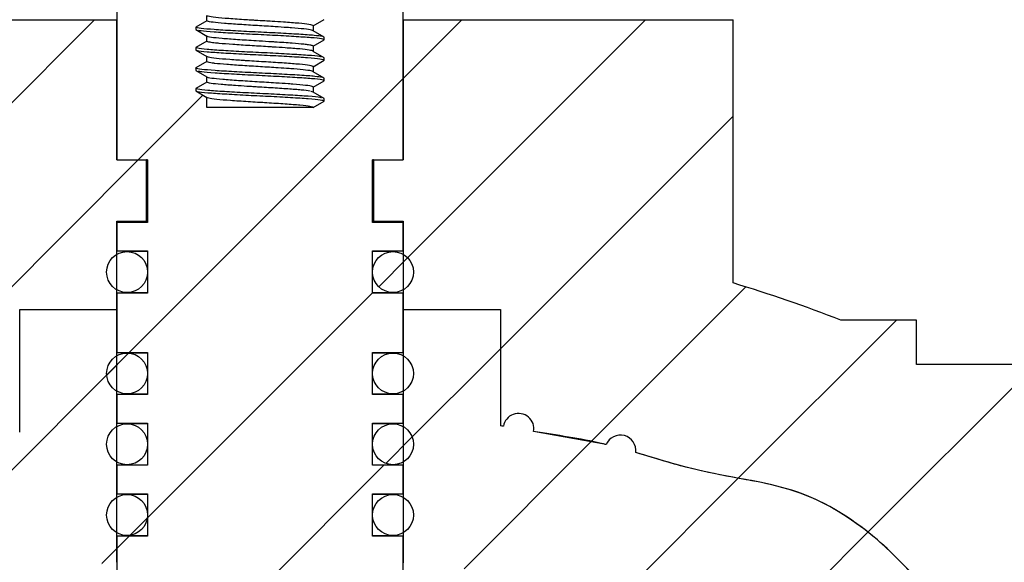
# Model space of a CAD drawing. Header units: millimetres. Extents: x 0 to 420, y 0 to 297.
# Tile 14 of 18: x 340 to 364, y 221 to 234. Entities that reach past the tile are written whole.
import ezdxf

# ---------------------------------------------------------------- set-up
doc = ezdxf.new("R2010")
doc.units = ezdxf.units.MM

msp = doc.modelspace()

# ---------------------------------------------------------------- hatches: boundary and pattern name
at = {"linetype": 'Continuous', "lineweight": 18}
h = msp.add_hatch(dxfattribs=at)
h.set_pattern_fill('ANSI31', style=0)
edge = h.paths.add_edge_path(flags=0)
edge.add_line((344.5834, 235.1065), (344.5834, 235.169))
edge.add_line((344.5834, 235.169), (344.854, 235.3252))
edge.add_line((344.854, 235.3252), (344.854, 235.4504))
edge.add_line((344.854, 235.4504), (344.5834, 235.6065))
edge.add_line((344.5834, 235.6065), (344.5834, 235.669))
edge.add_line((344.5834, 235.669), (344.854, 235.8252))
edge.add_line((344.854, 235.8252), (344.854, 235.9502))
edge.add_line((344.854, 235.9502), (344.5834, 236.1065))
edge.add_line((344.5834, 236.1065), (344.5834, 236.169))
edge.add_line((344.5834, 236.169), (344.854, 236.3252))
edge.add_line((344.854, 236.3252), (344.854, 236.4502))
edge.add_line((344.854, 236.4502), (344.5834, 236.6065))
edge.add_line((344.5834, 236.6065), (344.5834, 236.669))
edge.add_line((344.5834, 236.669), (344.854, 236.8252))
edge.add_line((344.854, 236.8252), (344.854, 236.9502))
edge.add_line((344.854, 236.9502), (344.5834, 237.1065))
edge.add_line((344.5834, 237.1065), (344.5834, 237.169))
edge.add_line((344.5834, 237.169), (344.854, 237.3252))
edge.add_line((344.854, 237.3252), (344.854, 237.4502))
edge.add_line((344.854, 237.4502), (344.5834, 237.6065))
edge.add_line((344.5834, 237.6065), (344.5834, 237.669))
edge.add_line((344.5834, 237.669), (344.854, 237.8252))
edge.add_line((344.854, 237.8252), (344.854, 237.9504))
edge.add_line((344.854, 237.9504), (344.5834, 238.1065))
edge.add_line((344.5834, 238.1065), (344.5834, 238.169))
edge.add_line((344.5834, 238.169), (344.854, 238.3252))
edge.add_line((344.854, 238.3252), (344.854, 238.4502))
edge.add_line((344.854, 238.4502), (344.5834, 238.6065))
edge.add_line((344.5834, 238.6065), (344.5834, 238.669))
edge.add_line((344.5834, 238.669), (344.854, 238.8252))
edge.add_line((344.854, 238.8252), (344.854, 238.9502))
edge.add_line((344.854, 238.9502), (344.5834, 239.1065))
edge.add_line((344.5834, 239.1065), (344.5834, 239.169))
edge.add_line((344.5834, 239.169), (344.854, 239.3252))
edge.add_line((344.854, 239.3252), (344.854, 239.4503))
edge.add_line((344.854, 239.4503), (344.7241, 239.5252))
edge.add_line((344.7241, 239.5252), (343.404, 239.5252))
edge.add_line((343.404, 239.5252), (343.404, 234.5502))
edge.add_line((343.404, 234.5502), (342.654, 234.5502))
edge.add_line((342.654, 234.5502), (342.654, 230.9252))
edge.add_line((342.654, 230.9252), (343.404, 230.9252))
edge.add_line((343.404, 230.9252), (343.404, 229.3952))
edge.add_line((343.404, 229.3952), (342.654, 229.3952))
edge.add_line((342.654, 229.3952), (342.654, 228.6952))
edge.add_line((342.654, 228.6952), (343.404, 228.6952))
edge.add_line((343.404, 228.6952), (343.404, 227.6652))
edge.add_line((343.404, 227.6652), (342.654, 227.6652))
edge.add_line((342.654, 227.6652), (342.654, 226.2152))
edge.add_line((342.654, 226.2152), (343.404, 226.2152))
edge.add_line((343.404, 226.2152), (343.404, 225.1852))
edge.add_line((343.404, 225.1852), (342.654, 225.1852))
edge.add_line((342.654, 225.1852), (342.654, 224.4852))
edge.add_line((342.654, 224.4852), (343.404, 224.4852))
edge.add_line((343.404, 224.4852), (343.404, 223.4552))
edge.add_line((343.404, 223.4552), (342.654, 223.4552))
edge.add_line((342.654, 223.4552), (342.654, 222.7552))
edge.add_line((342.654, 222.7552), (343.404, 222.7552))
edge.add_line((343.404, 222.7552), (343.404, 221.7252))
edge.add_line((343.404, 221.7252), (342.654, 221.7252))
edge.add_line((342.654, 221.7252), (342.654, 218.6002))
edge.add_line((342.654, 218.6002), (343.154, 218.2252))
edge.add_line((343.154, 218.2252), (349.154, 218.2252))
edge.add_line((349.154, 218.2252), (349.654, 218.6002))
edge.add_line((349.654, 218.6002), (349.654, 221.7252))
edge.add_line((349.654, 221.7252), (348.904, 221.7252))
edge.add_line((348.904, 221.7252), (348.904, 222.7552))
edge.add_line((348.904, 222.7552), (349.654, 222.7552))
edge.add_line((349.654, 222.7552), (349.654, 223.4552))
edge.add_line((349.654, 223.4552), (348.904, 223.4552))
edge.add_line((348.904, 223.4552), (348.904, 224.4852))
edge.add_line((348.904, 224.4852), (349.654, 224.4852))
edge.add_line((349.654, 224.4852), (349.654, 225.1852))
edge.add_line((349.654, 225.1852), (348.904, 225.1852))
edge.add_line((348.904, 225.1852), (348.904, 226.2152))
edge.add_line((348.904, 226.2152), (349.654, 226.2152))
edge.add_line((349.654, 226.2152), (349.654, 227.6652))
edge.add_line((349.654, 227.6652), (348.904, 227.6652))
edge.add_line((348.904, 227.6652), (348.904, 228.6952))
edge.add_line((348.904, 228.6952), (349.654, 228.6952))
edge.add_line((349.654, 228.6952), (349.654, 229.3952))
edge.add_line((349.654, 229.3952), (348.904, 229.3952))
edge.add_line((348.904, 229.3952), (348.904, 230.9252))
edge.add_line((348.904, 230.9252), (349.654, 230.9252))
edge.add_line((349.654, 230.9252), (349.654, 234.5502))
edge.add_line((349.654, 234.5502), (348.904, 234.5502))
edge.add_line((348.904, 234.5502), (348.904, 239.5252))
edge.add_line((348.904, 239.5252), (347.5406, 239.5252))
edge.add_line((347.5406, 239.5252), (347.7246, 239.419))
edge.add_line((347.7246, 239.419), (347.7246, 239.3565))
edge.add_line((347.7246, 239.3565), (347.454, 239.2002))
edge.add_line((347.454, 239.2002), (347.454, 239.0752))
edge.add_line((347.454, 239.0752), (347.7246, 238.919))
edge.add_line((347.7246, 238.919), (347.7246, 238.8565))
edge.add_line((347.7246, 238.8565), (347.454, 238.7002))
edge.add_line((347.454, 238.7002), (347.454, 238.5752))
edge.add_line((347.454, 238.5752), (347.7246, 238.419))
edge.add_line((347.7246, 238.419), (347.7246, 238.3565))
edge.add_line((347.7246, 238.3565), (347.454, 238.2002))
edge.add_line((347.454, 238.2002), (347.454, 238.0752))
edge.add_line((347.454, 238.0752), (347.7246, 237.919))
edge.add_line((347.7246, 237.919), (347.7246, 237.8565))
edge.add_line((347.7246, 237.8565), (347.454, 237.7002))
edge.add_line((347.454, 237.7002), (347.454, 237.5752))
edge.add_line((347.454, 237.5752), (347.7246, 237.419))
edge.add_line((347.7246, 237.419), (347.7246, 237.3565))
edge.add_line((347.7246, 237.3565), (347.454, 237.2002))
edge.add_line((347.454, 237.2002), (347.454, 237.0752))
edge.add_line((347.454, 237.0752), (347.7246, 236.919))
edge.add_line((347.7246, 236.919), (347.7246, 236.8565))
edge.add_line((347.7246, 236.8565), (347.454, 236.7002))
edge.add_line((347.454, 236.7002), (347.454, 236.5752))
edge.add_line((347.454, 236.5752), (347.7246, 236.419))
edge.add_line((347.7246, 236.419), (347.7246, 236.3565))
edge.add_line((347.7246, 236.3565), (347.454, 236.2002))
edge.add_line((347.454, 236.2002), (347.454, 236.0752))
edge.add_line((347.454, 236.0752), (347.7246, 235.919))
edge.add_line((347.7246, 235.919), (347.7246, 235.8565))
edge.add_line((347.7246, 235.8565), (347.454, 235.7002))
edge.add_line((347.454, 235.7002), (347.454, 235.5752))
edge.add_line((347.454, 235.5752), (347.7246, 235.419))
edge.add_line((347.7246, 235.419), (347.7246, 235.3565))
edge.add_line((347.7246, 235.3565), (347.454, 235.2002))
edge.add_line((347.454, 235.2002), (347.454, 235.0752))
edge.add_line((347.454, 235.0752), (347.7246, 234.919))
edge.add_line((347.7246, 234.919), (347.7246, 234.8565))
edge.add_line((347.7246, 234.8565), (347.454, 234.7002))
edge.add_line((347.454, 234.7002), (347.454, 234.5752))
edge.add_line((347.454, 234.5752), (347.7246, 234.419))
edge.add_line((347.7246, 234.419), (347.7246, 234.3565))
edge.add_line((347.7246, 234.3565), (347.454, 234.2002))
edge.add_line((347.454, 234.2002), (347.454, 234.0752))
edge.add_line((347.454, 234.0752), (347.7246, 233.919))
edge.add_line((347.7246, 233.919), (347.7246, 233.8565))
edge.add_line((347.7246, 233.8565), (347.454, 233.7002))
edge.add_line((347.454, 233.7002), (347.454, 233.5752))
edge.add_line((347.454, 233.5752), (347.7246, 233.419))
edge.add_line((347.7246, 233.419), (347.7246, 233.3565))
edge.add_line((347.7246, 233.3565), (347.454, 233.2002))
edge.add_line((347.454, 233.2002), (347.454, 233.0752))
edge.add_line((347.454, 233.0752), (347.7246, 232.919))
edge.add_line((347.7246, 232.919), (347.7246, 232.8565))
edge.add_line((347.7246, 232.8565), (347.454, 232.7002))
edge.add_line((347.454, 232.7002), (347.454, 232.5752))
edge.add_line((347.454, 232.5752), (347.7246, 232.419))
edge.add_line((347.7246, 232.419), (347.7246, 232.3565))
edge.add_line((347.7246, 232.3565), (347.454, 232.2002))
edge.add_line((347.454, 232.2002), (344.854, 232.2002))
edge.add_line((344.854, 232.2002), (344.854, 232.4503))
edge.add_line((344.854, 232.4503), (344.5834, 232.6065))
edge.add_line((344.5834, 232.6065), (344.5834, 232.669))
edge.add_line((344.5834, 232.669), (344.854, 232.8252))
edge.add_line((344.854, 232.8252), (344.854, 232.9503))
edge.add_line((344.854, 232.9503), (344.5834, 233.1065))
edge.add_line((344.5834, 233.1065), (344.5834, 233.169))
edge.add_line((344.5834, 233.169), (344.854, 233.3252))
edge.add_line((344.854, 233.3252), (344.854, 233.4503))
edge.add_line((344.854, 233.4503), (344.5834, 233.6065))
edge.add_line((344.5834, 233.6065), (344.5834, 233.669))
edge.add_line((344.5834, 233.669), (344.854, 233.8252))
edge.add_line((344.854, 233.8252), (344.854, 233.9503))
edge.add_line((344.854, 233.9503), (344.5834, 234.1065))
edge.add_line((344.5834, 234.1065), (344.5834, 234.169))
edge.add_line((344.5834, 234.169), (344.854, 234.3252))
edge.add_line((344.854, 234.3252), (344.854, 234.4503))
edge.add_line((344.854, 234.4503), (344.5834, 234.6065))
edge.add_line((344.5834, 234.6065), (344.5834, 234.669))
edge.add_line((344.5834, 234.669), (344.854, 234.8252))
edge.add_line((344.854, 234.8252), (344.854, 234.9503))
edge.add_line((344.854, 234.9503), (344.5834, 235.1065))
h = msp.add_hatch(dxfattribs=at)
h.set_pattern_fill('ANSI31', style=0)
edge = h.paths.add_edge_path(flags=0)
edge.add_line((340.279, 224.2684), (340.279, 227.2677))
edge.add_line((340.279, 227.2677), (342.654, 227.2677))
edge.add_line((342.654, 227.2677), (342.654, 229.4227))
edge.add_line((342.654, 229.4227), (343.379, 229.4227))
edge.add_line((343.379, 229.4227), (343.379, 230.9227))
edge.add_line((343.379, 230.9227), (342.654, 230.9227))
edge.add_line((342.654, 230.9227), (342.654, 234.3427))
edge.add_line((342.654, 234.3427), (334.5915, 234.3427))
edge.add_line((334.5915, 234.3427), (334.5915, 227.9146))
edge.add_arc((346.154, 190.0984), 39.5443, 107.00129, 111.04435)
edge.add_line((331.954, 227.0052), (330.104, 227.0052))
edge.add_line((330.104, 227.0052), (330.104, 225.9177))
edge.add_line((330.104, 225.9177), (313.654, 225.9177))
edge.add_line((313.654, 225.9177), (313.654, 225.7677))
edge.add_arc((313.654, 225.2677), 0.5, 90, 180)
edge.add_line((313.154, 225.2677), (313.154, 219.5677))
edge.add_arc((313.654, 219.5677), 0.5, 180, 270)
edge.add_line((313.654, 219.0677), (326.829, 219.0677))
edge.add_line((326.829, 219.0677), (326.829, 215.8827))
edge.add_line((326.829, 215.8827), (329.264, 215.8827))
edge.add_line((329.264, 215.8827), (329.264, 217.6427))
edge.add_line((329.264, 217.6427), (328.614, 217.6427))
edge.add_line((328.614, 217.6427), (328.614, 218.3677))
edge.add_line((328.614, 218.3677), (329.264, 218.3677))
edge.add_line((329.264, 218.3677), (329.264, 220.9677))
edge.add_line((329.264, 220.9677), (329.964, 220.9438))
edge.add_line((329.964, 220.9438), (329.964, 221.5802))
edge.add_line((329.964, 221.5802), (333.5331, 223.024))
edge.add_spline(control_points=[(333.5331, 223.024), (334.7359, 223.2316), (336.7331, 223.7284), (339.0006, 224.0313), (340.0501, 224.2247), (340.279, 224.2684)], knot_values=[0, 0, 0, 0, 0.1123469, 0.1890475, 0.2104745, 0.2104745, 0.2104745, 0.2104745], weights=[1, 1, 1, 1, 1, 1], degree=3, periodic=0)
h = msp.add_hatch(dxfattribs=at)
h.set_pattern_fill('ANSI31', style=0)
edge = h.paths.add_edge_path(flags=0)
edge.add_line((349.654, 229.4227), (349.654, 227.2677))
edge.add_line((349.654, 227.2677), (352.029, 227.2677))
edge.add_line((352.029, 227.2677), (352.029, 224.4234))
edge.add_spline(control_points=[(352.029, 224.4234), (352.0425, 224.4206), (352.0675, 224.4156), (352.0926, 224.4106), (352.1042, 224.4083)], knot_values=[0.5768428, 0.5768428, 0.5768428, 0.5768428, 0.5781041, 0.5791904, 0.5791904, 0.5791904, 0.5791904], weights=[1, 1, 1, 1, 1], degree=3, periodic=0)
edge.add_arc((352.4744, 224.3483), 0.375, -10.54025, 170.78353, ccw=False)
edge.add_spline(control_points=[(352.8431, 224.2797), (353.4089, 224.1899), (354.0046, 224.1071), (354.5873, 223.9698), (354.615, 223.9631)], knot_values=[0.6021611, 0.6021611, 0.6021611, 0.6021611, 0.6548047, 0.6574393, 0.6574393, 0.6574393, 0.6574393], weights=[1, 1, 1, 1, 1], degree=3, periodic=0)
edge.add_arc((354.9634, 223.8147), 0.3786, -7.18233, 156.92725, ccw=False)
edge.add_spline(control_points=[(355.339, 223.7674), (355.8702, 223.612), (357.1939, 223.1851), (359.4545, 222.9705), (361.9048, 221.2692), (363.2181, 219.4617), (363.089, 218.1427)], knot_values=[0.6805069, 0.6805069, 0.6805069, 0.6805069, 0.7315054, 0.808206, 0.8849067, 1, 1, 1, 1], weights=[1, 1, 1, 1, 1, 1, 1], degree=3, periodic=0)
edge.add_line((363.089, 218.1427), (363.089, 215.8827))
edge.add_line((363.089, 215.8827), (365.479, 215.8827))
edge.add_line((365.479, 215.8827), (365.479, 219.0677))
edge.add_line((365.479, 219.0677), (378.654, 219.0677))
edge.add_arc((378.654, 219.5677), 0.5, 270, 360)
edge.add_line((379.154, 219.5677), (379.154, 225.2677))
edge.add_arc((378.654, 225.2677), 0.5, 0, 90)
edge.add_line((378.654, 225.7677), (378.654, 225.9177))
edge.add_line((378.654, 225.9177), (362.204, 225.9177))
edge.add_line((362.204, 225.9177), (362.204, 227.0052))
edge.add_line((362.204, 227.0052), (360.354, 227.0052))
edge.add_arc((346.154, 190.0984), 39.5443, 68.95565, 72.99871)
edge.add_line((357.7165, 227.9146), (357.7165, 234.3427))
edge.add_line((357.7165, 234.3427), (349.654, 234.3427))
edge.add_line((349.654, 234.3427), (349.654, 230.9227))
edge.add_line((349.654, 230.9227), (348.929, 230.9227))
edge.add_line((348.929, 230.9227), (348.929, 229.4227))
edge.add_line((348.929, 229.4227), (349.654, 229.4227))
h = msp.add_hatch(dxfattribs=at)
h.set_pattern_fill('ANSI31', style=0)
edge = h.paths.add_edge_path(flags=0)
edge.add_arc((342.904, 228.1802), 0.5, 0, 360)
h = msp.add_hatch(dxfattribs=at)
h.set_pattern_fill('ANSI31', style=0)
edge = h.paths.add_edge_path(flags=0)
edge.add_arc((349.404, 228.1802), 0.5, 0, 360)
h = msp.add_hatch(dxfattribs=at)
h.set_pattern_fill('ANSI31', style=0)
edge = h.paths.add_edge_path(flags=0)
edge.add_line((335.114, 220.7927), (335.114, 220.6677))
edge.add_line((335.114, 220.6677), (336.439, 220.6677))
edge.add_line((336.439, 220.6677), (336.439, 220.5552))
edge.add_line((336.439, 220.5552), (338.324, 220.5552))
edge.add_arc((346.0592, 175.1997), 46.0104, 94.24426, 99.6784, ccw=False)
edge.add_line((342.654, 221.0839), (342.654, 227.2677))
edge.add_line((342.654, 227.2677), (340.279, 227.2677))
edge.add_line((340.279, 227.2677), (340.279, 224.2684))
edge.add_spline(control_points=[(340.279, 224.2684), (340.0501, 224.2247), (339.0006, 224.0313), (336.7331, 223.7284), (334.7359, 223.2316), (333.5331, 223.024)], knot_values=[0.7895255, 0.7895255, 0.7895255, 0.7895255, 0.8109525, 0.8876531, 1, 1, 1, 1], weights=[1, 1, 1, 1, 1, 1], degree=3, periodic=0)
edge.add_line((333.5331, 223.024), (329.964, 221.5802))
edge.add_line((329.964, 221.5802), (329.964, 221.0802))
edge.add_line((329.964, 221.0802), (335.114, 220.7927))
h = msp.add_hatch(dxfattribs=at)
h.set_pattern_fill('ANSI31', style=0)
edge = h.paths.add_edge_path(flags=0)
edge.add_arc((352.4744, 224.3483), 0.375, 349.45975, 530.78353)
edge.add_spline(control_points=[(352.1042, 224.4083), (352.0926, 224.4106), (352.0675, 224.4156), (352.0425, 224.4206), (352.029, 224.4234)], knot_values=[0.4208096, 0.4208096, 0.4208096, 0.4208096, 0.4218959, 0.4231572, 0.4231572, 0.4231572, 0.4231572], weights=[1, 1, 1, 1, 1], degree=3, periodic=0)
edge.add_line((352.029, 224.4234), (352.029, 227.2677))
edge.add_line((352.029, 227.2677), (349.654, 227.2677))
edge.add_line((349.654, 227.2677), (349.654, 221.0694))
edge.add_arc((346.0592, 175.1997), 46.0104, 78.61158, 85.51887, ccw=False)
edge.add_arc((354.6507, 217.8534), 2.5, 9.82972, 78.61158, ccw=False)
edge.add_line((357.114, 218.2802), (360.014, 218.2802))
edge.add_line((360.014, 218.2802), (360.014, 214.3927))
edge.add_line((360.014, 214.3927), (363.089, 214.3927))
edge.add_line((363.089, 214.3927), (363.089, 218.1427))
edge.add_spline(control_points=[(363.089, 218.1427), (363.2181, 219.4617), (361.9048, 221.2692), (359.4545, 222.9705), (357.1939, 223.1851), (355.8702, 223.612), (355.339, 223.7674)], knot_values=[0, 0, 0, 0, 0.1150933, 0.191794, 0.2684946, 0.3194931, 0.3194931, 0.3194931, 0.3194931], weights=[1, 1, 1, 1, 1, 1, 1], degree=3, periodic=0)
edge.add_arc((354.9634, 223.8147), 0.3786, 352.81767, 516.92725)
edge.add_spline(control_points=[(354.615, 223.9631), (354.5873, 223.9698), (354.0046, 224.1071), (353.4089, 224.1899), (352.8431, 224.2797)], knot_values=[0.3425607, 0.3425607, 0.3425607, 0.3425607, 0.3451953, 0.3978389, 0.3978389, 0.3978389, 0.3978389], weights=[1, 1, 1, 1, 1], degree=3, periodic=0)
h = msp.add_hatch(dxfattribs=at)
h.set_pattern_fill('ANSI31', style=0)
edge = h.paths.add_edge_path(flags=0)
edge.add_arc((342.904, 225.7002), 0.5, 0, 360)
h = msp.add_hatch(dxfattribs=at)
h.set_pattern_fill('ANSI31', style=0)
edge = h.paths.add_edge_path(flags=0)
edge.add_arc((349.404, 225.7002), 0.5, 0, 360)
h = msp.add_hatch(dxfattribs=at)
h.set_pattern_fill('ANSI31', style=0)
edge = h.paths.add_edge_path(flags=0)
edge.add_arc((342.904, 223.9702), 0.5, 0, 360)
h = msp.add_hatch(dxfattribs=at)
h.set_pattern_fill('ANSI31', style=0)
edge = h.paths.add_edge_path(flags=0)
edge.add_arc((349.404, 223.9702), 0.5, 0, 360)
h = msp.add_hatch(dxfattribs=at)
h.set_pattern_fill('ANSI31', style=0)
edge = h.paths.add_edge_path(flags=0)
edge.add_arc((342.904, 222.2402), 0.5, 0, 360)
h = msp.add_hatch(dxfattribs=at)
h.set_pattern_fill('ANSI31', style=0)
edge = h.paths.add_edge_path(flags=0)
edge.add_arc((349.404, 222.2402), 0.5, 0, 360)

# ---------------------------------------------------------------- linework, layer by layer
at = {"color": 7, "linetype": 'Continuous', "lineweight": 25}
for p, q in [((342.654, 234.5502), (342.654, 230.9252)), ((344.854, 234.3252), (344.854, 234.4503)), ((349.654, 230.9252), (349.654, 234.5502)), ((334.5915, 234.3427), (342.654, 234.3427)), ((342.654, 230.9227), (342.654, 234.3427)), ((344.854, 234.3252), (344.5834, 234.169)), ((347.454, 234.2002), (347.7246, 234.3565)), ((347.454, 234.2002), (347.454, 234.0752)), ((349.654, 234.3427), (349.654, 230.9227)), ((349.654, 234.3427), (357.7165, 234.3427)), ((357.7165, 227.9146), (357.7165, 234.3427)), ((344.5834, 234.169), (344.5834, 234.1065)), ((344.5834, 234.1065), (344.854, 233.9502)), ((347.7246, 233.919), (347.454, 234.0752)), ((344.854, 233.8252), (344.5834, 233.669)), ((344.854, 233.8252), (344.854, 233.9503)), ((347.454, 233.7002), (347.7246, 233.8565)), ((347.7246, 233.8565), (347.7246, 233.919)), ((344.5834, 233.669), (344.5834, 233.6065)), ((344.5834, 233.6065), (344.854, 233.4502)), ((347.454, 233.7002), (347.454, 233.5752)), ((347.7246, 233.419), (347.454, 233.5752)), ((344.854, 233.3252), (344.5834, 233.169)), ((344.854, 233.3253), (344.854, 233.4503)), ((347.454, 233.2002), (347.7246, 233.3565)), ((347.7246, 233.3565), (347.7246, 233.419)), ((344.5834, 233.169), (344.5834, 233.1065)), ((344.5834, 233.1065), (344.854, 232.9502)), ((347.454, 233.2002), (347.454, 233.0752)), ((347.7246, 232.919), (347.454, 233.0752)), ((344.854, 232.8252), (344.5834, 232.669)), ((344.854, 232.8253), (344.854, 232.9503)), ((347.454, 232.7002), (347.7246, 232.8565)), ((347.7246, 232.8565), (347.7246, 232.919)), ((344.5834, 232.669), (344.5834, 232.6065)), ((344.5834, 232.6065), (344.854, 232.4502)), ((347.454, 232.5752), (347.4019, 232.5941)), ((347.454, 232.7002), (347.454, 232.5752)), ((347.7246, 232.419), (347.454, 232.5752)), ((344.854, 232.2002), (344.854, 232.4503)), ((347.454, 232.2002), (347.7246, 232.3565)), ((347.7246, 232.3565), (347.7246, 232.419)), ((347.454, 232.2002), (344.854, 232.2002)), ((342.654, 230.9252), (343.404, 230.9252)), ((342.654, 230.9227), (343.379, 230.9227)), ((343.379, 229.4227), (343.379, 230.9227)), ((343.404, 230.9227), (343.379, 230.9227)), ((343.404, 230.9252), (343.404, 229.3952)), ((348.904, 230.9252), (349.654, 230.9252)), ((348.904, 229.3952), (348.904, 230.9252)), ((348.929, 230.9227), (348.904, 230.9227)), ((348.929, 230.9227), (348.929, 229.4227)), ((348.929, 230.9227), (349.654, 230.9227)), ((342.654, 227.2677), (342.654, 229.4227)), ((342.654, 229.4227), (343.379, 229.4227)), ((342.654, 229.3952), (342.654, 228.6952)), ((343.404, 229.3952), (342.654, 229.3952)), ((343.404, 229.4227), (343.379, 229.4227)), ((348.929, 229.4227), (348.904, 229.4227)), ((349.654, 229.3952), (348.904, 229.3952)), ((348.929, 229.4227), (349.654, 229.4227)), ((349.654, 229.4227), (349.654, 227.2677)), ((349.654, 228.6952), (349.654, 229.3952)), ((342.654, 228.6952), (343.404, 228.6952)), ((343.404, 228.6802), (342.904, 228.6802)), ((343.404, 228.6952), (343.404, 227.6652)), ((348.904, 228.6952), (349.654, 228.6952)), ((348.904, 227.6652), (348.904, 228.6952)), ((349.404, 228.6802), (348.904, 228.6802)), ((342.654, 227.6652), (342.654, 226.2152)), ((343.404, 227.6652), (342.654, 227.6652)), ((342.904, 227.6802), (343.404, 227.6802)), ((348.904, 227.6802), (349.404, 227.6802)), ((349.654, 227.6652), (348.904, 227.6652)), ((349.654, 226.2152), (349.654, 227.6652)), ((340.279, 224.2684), (340.279, 227.2677)), ((340.279, 227.2677), (342.654, 227.2677)), ((342.654, 221.0839), (342.654, 227.2677)), ((349.654, 227.2677), (349.654, 221.0694)), ((349.654, 227.2677), (352.029, 227.2677)), ((352.029, 227.2677), (352.029, 224.4234)), ((362.204, 227.0052), (360.354, 227.0052)), ((362.204, 225.9177), (362.204, 227.0052)), ((342.654, 226.2152), (343.404, 226.2152)), ((343.404, 226.2002), (342.904, 226.2002)), ((343.404, 226.2152), (343.404, 225.1852)), ((348.904, 226.2152), (349.654, 226.2152)), ((348.904, 225.1852), (348.904, 226.2152)), ((349.404, 226.2002), (348.904, 226.2002)), ((378.654, 225.9177), (362.204, 225.9177)), ((342.654, 225.1852), (342.654, 224.4852)), ((343.404, 225.1852), (342.654, 225.1852)), ((342.904, 225.2002), (343.404, 225.2002)), ((348.904, 225.2002), (349.404, 225.2002)), ((349.654, 225.1852), (348.904, 225.1852)), ((349.654, 224.4852), (349.654, 225.1852)), ((342.654, 224.4852), (343.404, 224.4852)), ((343.404, 224.4702), (342.904, 224.4702)), ((343.404, 224.4852), (343.404, 223.4552)), ((348.904, 224.4852), (349.654, 224.4852)), ((348.904, 223.4552), (348.904, 224.4852)), ((349.404, 224.4702), (348.904, 224.4702)), ((352.1042, 224.4083), (352.029, 224.4234)), ((354.615, 223.9631), (352.8431, 224.2797)), ((342.654, 223.4552), (342.654, 222.7552)), ((343.404, 223.4552), (342.654, 223.4552)), ((342.904, 223.4702), (343.404, 223.4702)), ((348.904, 223.4702), (349.404, 223.4702)), ((349.654, 223.4552), (348.904, 223.4552)), ((349.654, 222.7552), (349.654, 223.4552)), ((342.654, 222.7552), (343.404, 222.7552)), ((343.404, 222.7402), (342.904, 222.7402)), ((343.404, 222.7552), (343.404, 221.7252)), ((348.904, 222.7552), (349.654, 222.7552)), ((348.904, 221.7252), (348.904, 222.7552)), ((349.404, 222.7402), (348.904, 222.7402)), ((342.654, 221.7252), (342.654, 218.6002)), ((343.404, 221.7252), (342.654, 221.7252)), ((342.904, 221.7402), (343.404, 221.7402)), ((348.904, 221.7402), (349.404, 221.7402)), ((349.654, 221.7252), (348.904, 221.7252)), ((349.654, 218.6002), (349.654, 221.7252))]:
    msp.add_line(p, q, dxfattribs=at)
for centre in [(342.904, 228.1802), (349.404, 228.1802), (342.904, 225.7002), (349.404, 225.7002), (342.904, 223.9702), (349.404, 223.9702), (342.904, 222.2402), (349.404, 222.2402)]:
    msp.add_circle(centre, 0.5, dxfattribs=at)
for centre, radius, start, end in [((346.154, 190.0984), 39.5443, 68.95565, 72.99871), ((352.4744, 224.3483), 0.375, 349.45975, 170.78353), ((354.9634, 223.8147), 0.3786, 352.81767, 156.92725)]:
    msp.add_arc(centre, radius, start, end, dxfattribs=at)
for points, knots in [([(347.454, 234.2002), (347.4539, 234.2009), (347.4524, 234.211), (347.38, 234.2319), (347.118, 234.2608), (346.7841, 234.2852), (346.4886, 234.3049), (346.258, 234.3193), (346.093, 234.3287), (345.9396, 234.338), (345.7099, 234.3526), (345.3782, 234.3757), (345.0478, 234.4027), (344.8913, 234.4278), (344.8558, 234.4433), (344.8543, 234.4491), (344.854, 234.4503)], [0, 0, 0, 0, 0.0086428, 0.1281536, 0.2407148, 0.3545677, 0.4269979, 0.4700874, 0.526462, 0.5479879, 0.5839134, 0.699318, 0.8124064, 0.9278819, 0.9850268, 1, 1, 1, 1]), ([(347.454, 234.0752), (347.4457, 234.0818), (347.4261, 234.0973), (347.2486, 234.1236), (347.0376, 234.1408), (346.9085, 234.1506), (346.8729, 234.1534), (346.7515, 234.1623), (346.4912, 234.1802), (346.0871, 234.2039), (345.648, 234.2314), (345.2664, 234.259), (344.9876, 234.2851), (344.8838, 234.306), (344.8568, 234.319), (344.8551, 234.3229), (344.854, 234.3252)], [0, 0, 0, 0, 0.0812749, 0.1909054, 0.2981952, 0.3019309, 0.3085304, 0.330317, 0.4080727, 0.515866, 0.6247184, 0.7335904, 0.8422414, 0.9509071, 0.9703084, 1, 1, 1, 1]), ([(347.6772, 233.937), (347.6221, 233.9463), (347.5092, 233.9654), (347.1141, 233.992), (346.6058, 234.022), (346.0329, 234.0494), (345.4785, 234.0788), (345.0089, 234.1071), (344.687, 234.1355), (344.5878, 234.157), (344.5839, 234.1676), (344.5834, 234.169)], [0, 0, 0, 0, 0.1164592, 0.2386703, 0.3632593, 0.4858187, 0.6099757, 0.733202, 0.8566594, 0.9806517, 1, 1, 1, 1]), ([(347.7246, 233.8565), (347.718, 233.8618), (347.6997, 233.8764), (347.5061, 233.9024), (347.1174, 233.9294), (346.6048, 233.9595), (346.0336, 233.9869), (345.4767, 234.0164), (345.0153, 234.0446), (344.7199, 234.0686), (344.6676, 234.0832), (344.6497, 234.0882)], [0, 0, 0, 0, 0.0709755, 0.1957219, 0.3179316, 0.4425192, 0.5650771, 0.6892326, 0.8124574, 0.9359134, 1, 1, 1, 1]), ([(347.454, 233.7002), (347.4494, 233.7051), (347.4393, 233.7159), (347.357, 233.7324), (347.2023, 233.7523), (346.9386, 233.7741), (346.6507, 233.7944), (346.4494, 233.8073), (346.2981, 233.8166), (346.0043, 233.8338), (345.5947, 233.8601), (345.2062, 233.8884), (344.9398, 233.9168), (344.8576, 233.9382), (344.8544, 233.9488), (344.854, 233.9503)], [0, 0, 0, 0, 0.0608273, 0.1336409, 0.1925978, 0.2941755, 0.4101928, 0.4241881, 0.4478559, 0.5240515, 0.6389782, 0.7530412, 0.8673187, 0.9820925, 1, 1, 1, 1]), ([(347.454, 233.5752), (347.4537, 233.5765), (347.451, 233.5865), (347.3783, 233.6065), (347.138, 233.634), (346.8191, 233.6577), (346.55, 233.6758), (346.4045, 233.6851), (346.2161, 233.6969), (345.8996, 233.7147), (345.4807, 233.7434), (345.2123, 233.7636), (345.0366, 233.7816), (344.902, 233.8002), (344.8547, 233.816), (344.854, 233.8249), (344.854, 233.8252)], [0, 0, 0, 0, 0.0157725, 0.1267999, 0.230979, 0.3434427, 0.4197115, 0.4418632, 0.4533061, 0.5605974, 0.6702311, 0.7777408, 0.8149074, 0.8872725, 0.9957388, 1, 1, 1, 1]), ([(347.6592, 233.4372), (347.6474, 233.4412), (347.6069, 233.4547), (347.334, 233.4781), (346.887, 233.5058), (346.3361, 233.5357), (345.7629, 233.5628), (345.2409, 233.593), (344.8364, 233.6199), (344.6157, 233.647), (344.5927, 233.6626), (344.5834, 233.669)], [0, 0, 0, 0, 0.050773, 0.1746577, 0.297446, 0.4218754, 0.5441814, 0.6688844, 0.7910298, 0.9157316, 1, 1, 1, 1]), ([(347.7246, 233.3565), (347.7246, 233.3569), (347.7234, 233.3664), (347.6452, 233.3867), (347.3415, 233.4155), (346.885, 233.4433), (346.3365, 233.4732), (345.7633, 233.5003), (345.2389, 233.5305), (344.844, 233.5573), (344.6512, 233.5782), (344.6282, 233.5881), (344.6273, 233.5885)], [0, 0, 0, 0, 0.0062938, 0.1298549, 0.2537369, 0.3765226, 0.5009495, 0.6232529, 0.7479533, 0.8700961, 0.9947953, 1, 1, 1, 1]), ([(347.454, 233.2002), (347.454, 233.2006), (347.4533, 233.21), (347.3895, 233.2303), (347.1369, 233.2593), (346.7599, 233.2871), (346.307, 233.3165), (345.9893, 233.335), (345.8371, 233.3446), (345.8309, 233.345), (345.8107, 233.3463), (345.7369, 233.3511), (345.5953, 233.3605), (345.3426, 233.3787), (345.0633, 233.4012), (344.8808, 233.4282), (344.8617, 233.4439), (344.854, 233.4503)], [0, 0, 0, 0, 0.0042334, 0.1202546, 0.2350036, 0.3487348, 0.4630092, 0.5772732, 0.577835, 0.5788067, 0.5819792, 0.5932406, 0.635402, 0.6933067, 0.8064409, 0.9219487, 1, 1, 1, 1]), ([(347.454, 233.0752), (347.4494, 233.0801), (347.436, 233.094), (347.2921, 233.1187), (347.0836, 233.1373), (346.9327, 233.1488), (346.8115, 233.158), (346.5599, 233.1756), (346.163, 233.1997), (345.7198, 233.2265), (345.3267, 233.2543), (345.1256, 233.2719), (345.0449, 233.2813), (345.0337, 233.2826), (344.9976, 233.2871), (344.9365, 233.2961), (344.8695, 233.3099), (344.8595, 233.3199), (344.854, 233.3253)], [0, 0, 0, 0, 0.0603929, 0.1725128, 0.2799419, 0.2922316, 0.3146094, 0.3894782, 0.497823, 0.6060064, 0.714327, 0.8226365, 0.8244064, 0.8276384, 0.8384885, 0.8777111, 0.9326985, 1, 1, 1, 1]), ([(347.6729, 232.9371), (347.6236, 232.9458), (347.5195, 232.9644), (347.1377, 232.9905), (346.6345, 233.0204), (346.0629, 233.048), (345.5056, 233.0772), (345.03, 233.1058), (344.6995, 233.1339), (344.5896, 233.1561), (344.5843, 233.1671), (344.5834, 233.169)], [0, 0, 0, 0, 0.1099183, 0.2322031, 0.3567061, 0.4794297, 0.6034246, 0.7268976, 0.8501248, 0.9742952, 1, 1, 1, 1]), ([(347.7246, 232.8565), (347.7191, 232.8613), (347.703, 232.8754), (347.5221, 232.9009), (347.1413, 232.928), (346.6335, 232.9579), (346.0636, 232.9855), (345.5039, 233.0148), (345.036, 233.0433), (344.7292, 233.0675), (344.6706, 233.0827), (344.6493, 233.0882)], [0, 0, 0, 0, 0.0645393, 0.1892741, 0.3115546, 0.4360532, 0.5587724, 0.6827628, 0.8062314, 0.9294542, 1, 1, 1, 1]), ([(347.454, 232.7002), (347.4494, 232.705), (347.436, 232.7191), (347.2866, 232.7446), (347.0725, 232.7632), (346.9388, 232.7733), (346.9014, 232.7762), (346.776, 232.7856), (346.5045, 232.8044), (346.0787, 232.8293), (345.6173, 232.8585), (345.2237, 232.8871), (344.9501, 232.9152), (344.8592, 232.9372), (344.8548, 232.9484), (344.854, 232.9503)], [0, 0, 0, 0, 0.0597701, 0.1752935, 0.2885383, 0.2927593, 0.2999147, 0.3230245, 0.4042495, 0.5179016, 0.6327339, 0.7470817, 0.8612013, 0.9761965, 1, 1, 1, 1]), ([(347.3794, 232.6022), (347.3161, 232.6116), (347.222, 232.6257), (347.013, 232.6427), (346.7755, 232.6608), (346.4937, 232.6798), (346.2262, 232.696), (346.0798, 232.7046), (345.9575, 232.7119), (345.7852, 232.7229), (345.5068, 232.7415), (345.187, 232.765), (344.94, 232.7923), (344.8586, 232.8129), (344.8547, 232.8235), (344.854, 232.8253)], [0, 0, 0, 0, 0.1224709, 0.182423, 0.2433207, 0.3662227, 0.4268682, 0.4652857, 0.4869876, 0.5283991, 0.6100676, 0.7310707, 0.8528683, 0.9750723, 1, 1, 1, 1]), ([(347.6605, 232.4372), (347.6511, 232.4406), (347.6158, 232.4536), (347.3533, 232.4767), (346.9137, 232.5042), (346.3659, 232.5342), (345.7921, 232.5612), (345.2657, 232.5915), (344.8539, 232.6184), (344.6196, 232.6459), (344.5941, 232.6621), (344.5834, 232.669)], [0, 0, 0, 0, 0.044328, 0.168389, 0.2910048, 0.4155347, 0.5377584, 0.6624847, 0.7846391, 0.9092865, 1, 1, 1, 1]), ([(347.7246, 232.3565), (347.7049, 232.3659), (347.6654, 232.3849), (347.359, 232.4142), (346.9121, 232.4417), (346.3661, 232.4717), (345.7925, 232.4987), (345.2638, 232.529), (344.8611, 232.5559), (344.6576, 232.5772), (344.6328, 232.5875), (344.6306, 232.5884)], [0, 0, 0, 0, 0.12333081, 0.2473971, 0.37001811, 0.49455333, 0.61678225, 0.74151378, 0.86367346, 0.98832615, 1, 1, 1, 1]), ([(347.454, 232.2002), (347.4377, 232.2097), (347.405, 232.2286), (347.1507, 232.258), (346.7807, 232.2856), (346.4766, 232.3057), (346.3211, 232.3153), (346.3154, 232.3156), (346.2958, 232.3168), (346.2213, 232.3212), (346.0724, 232.33), (345.7835, 232.3476), (345.4186, 232.3727), (345.0779, 232.3997), (344.884, 232.4271), (344.8629, 232.4434), (344.854, 232.4503)], [0, 0, 0, 0, 0.1142399, 0.2291627, 0.3436258, 0.4581019, 0.4585284, 0.4593695, 0.4622951, 0.4731199, 0.514638, 0.5718106, 0.6873511, 0.8005036, 0.9159709, 1, 1, 1, 1]), ([(352.1042, 224.4083), (352.0926, 224.4106), (352.0675, 224.4156), (352.0425, 224.4206), (352.029, 224.4234)], [0.420809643, 0.420809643, 0.420809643, 0.420809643, 0.4218959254, 0.4231571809, 0.4231571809, 0.4231571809, 0.4231571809]), ([(354.615, 223.9631), (354.5873, 223.9698), (354.0046, 224.1071), (353.4089, 224.1899), (352.8431, 224.2797)], [0.342560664, 0.342560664, 0.342560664, 0.342560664, 0.345195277, 0.397838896, 0.397838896, 0.397838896, 0.397838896]), ([(363.089, 218.1427), (363.093, 218.4205), (363.1008, 218.9675), (362.8228, 219.7478), (362.3979, 220.4469), (361.8558, 221.0758), (361.1982, 221.692), (360.4303, 222.2736), (359.5237, 222.7521), (358.5399, 223.0236), (357.4971, 223.1942), (356.4239, 223.4335), (355.7002, 223.6562), (355.339, 223.7674)], [0, 0, 0, 0, 0.0791072, 0.1557611, 0.2334794, 0.3129815, 0.3930407, 0.4916968, 0.5884768, 0.6850259, 0.7828654, 0.8916464, 1, 1, 1, 1]), ([(363.089, 218.1427), (363.2181, 219.4617), (361.9048, 221.2692), (359.4545, 222.9705), (357.1939, 223.1851), (355.8702, 223.612), (355.339, 223.7674)], [0, 0, 0, 0, 0.11509333, 0.19179398, 0.26849463, 0.31949309, 0.31949309, 0.31949309, 0.31949309])]:
    msp.add_open_spline(points, degree=3, knots=knots, dxfattribs=at)

doc.saveas('drawing.dxf')
